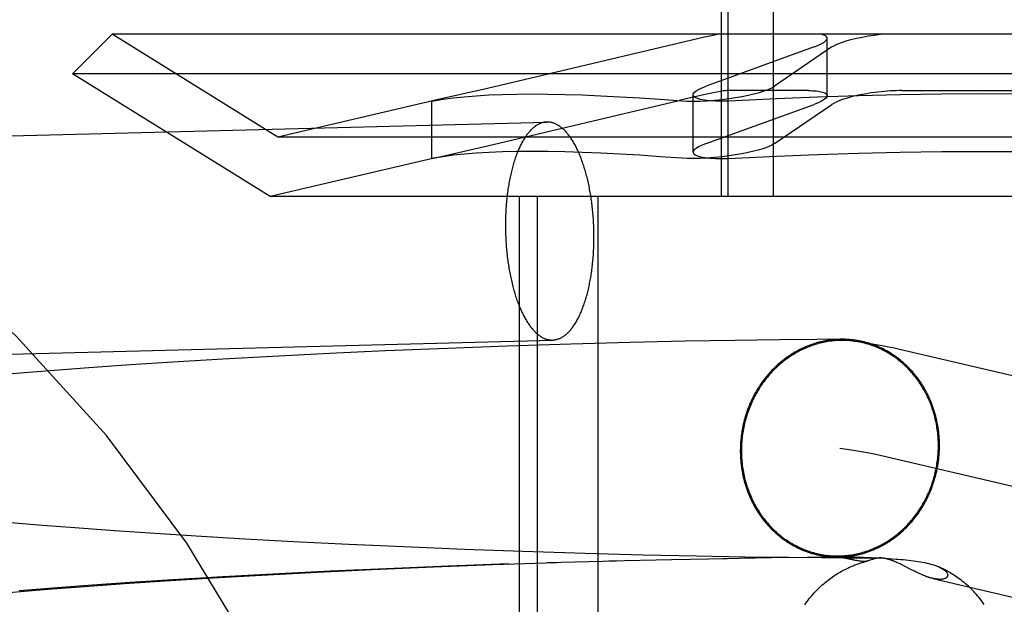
# Model space of a CAD drawing. Header units: inches. Extents: x 0 to 293, y 0 to 190.
# Tile 38 of 75: x 96.88 to 97.056, y 96.76 to 96.865. Entities that reach past the tile are written whole.
import ezdxf

# ---------------------------------------------------------------- set-up
doc = ezdxf.new("R2010")
doc.units = ezdxf.units.IN
doc.header["$LTSCALE"] = 16.12069
doc.header["$MEASUREMENT"] = 0
doc.linetypes.add('HIDDEN', pattern=[0.2, 0.1, -0.1])
doc.layers.add('DEFAULT_2', color=8, linetype='HIDDEN')

msp = doc.modelspace()

# ---------------------------------------------------------------- linework, layer by layer
at = {"layer": 'DEFAULT_2', "color": 8, "linetype": 'HIDDEN'}
for p, q in [((97.00512, 96.83289), (97.00512, 96.93789)), ((97.00634, 96.83289), (97.00634, 96.93789)), ((97.01447, 96.83289), (97.01447, 96.93789)), ((96.89607, 96.86189), (96.889, 96.85482)), ((97.20793, 96.86189), (96.89607, 96.86189)), ((96.92575, 96.84349), (96.89607, 96.86189)), ((96.99757, 96.86033), (96.96328, 96.85222)), ((97.02403, 96.85092), (97.02403, 96.86119)), ((97.02169, 96.85963), (97.00238, 96.85263)), ((97.02491, 96.85963), (97.01463, 96.85263)), ((97.215, 96.85482), (96.889, 96.85482)), ((96.92436, 96.83289), (96.889, 96.85482)), ((96.96328, 96.85222), (96.95368, 96.85004)), ((97.02071, 96.85183), (97.00613, 96.85183)), ((97.03742, 96.85183), (97.06658, 96.85183)), ((96.95372, 96.85005), (96.92575, 96.84349)), ((96.95368, 96.85004), (96.95328, 96.84994)), ((96.95328, 96.84994), (96.95368, 96.85)), ((96.95328, 96.83967), (96.95328, 96.84994)), ((96.96328, 96.84195), (96.99756, 96.85005)), ((97.00004, 96.84081), (97.00004, 96.85108)), ((97.00238, 96.84236), (97.02169, 96.84936)), ((97.01463, 96.84236), (97.02491, 96.84936)), ((96.76647, 96.84083), (96.97389, 96.8462)), ((97.17825, 96.84349), (96.92575, 96.84349)), ((96.95368, 96.83977), (96.96328, 96.84195)), ((96.95372, 96.83977), (96.92436, 96.83289)), ((96.95328, 96.83966), (96.95368, 96.83977)), ((96.95368, 96.83973), (96.95328, 96.83966)), ((97.17963, 96.83289), (96.92436, 96.83289)), ((96.969, 96.67664), (96.969, 96.83289)), ((96.97223, 96.67664), (96.97223, 96.83289)), ((96.98307, 96.67664), (96.98307, 96.83289)), ((96.76748, 96.80184), (96.9749, 96.80722)), ((97.00757, 96.80715), (96.99866, 96.80699)), ((97.01544, 96.80726), (97.00757, 96.80715)), ((97.02218, 96.80733), (97.01544, 96.80726)), ((97.0267, 96.80735), (97.02218, 96.80733)), ((96.95608, 96.80571), (96.94502, 96.80526)), ((96.96679, 96.8061), (96.95608, 96.80571)), ((96.97815, 96.80647), (96.96679, 96.8061)), ((96.98881, 96.80676), (96.97815, 96.80647)), ((96.99866, 96.80699), (96.98881, 96.80676)), ((97.03674, 96.80567), (97.16654, 96.77527)), ((96.91589, 96.80379), (96.90698, 96.80326)), ((96.92481, 96.80428), (96.91589, 96.80379)), ((96.93497, 96.8048), (96.92481, 96.80428)), ((96.94502, 96.80526), (96.93497, 96.8048)), ((96.88572, 96.80178), (96.87964, 96.8013)), ((96.89189, 96.80224), (96.88572, 96.80178)), ((96.89939, 96.80276), (96.89189, 96.80224)), ((96.90698, 96.80326), (96.89939, 96.80276)), ((96.87964, 96.8013), (96.87367, 96.8008)), ((97.03275, 96.78679), (97.16214, 96.75649)), ((96.88361, 96.77408), (96.87795, 96.77455)), ((96.88941, 96.77363), (96.88361, 96.77408)), ((96.89652, 96.77311), (96.88941, 96.77363)), ((96.90378, 96.77261), (96.89652, 96.77311)), ((96.91114, 96.77214), (96.90378, 96.77261)), ((96.91981, 96.77163), (96.91114, 96.77214)), ((96.92852, 96.77116), (96.91981, 96.77163)), ((96.93846, 96.77066), (96.92852, 96.77116)), ((96.94828, 96.77022), (96.93846, 96.77066)), ((96.95912, 96.76978), (96.94828, 96.77022)), ((96.9696, 96.7694), (96.95912, 96.76978)), ((96.98071, 96.76905), (96.9696, 96.7694)), ((96.99112, 96.76877), (96.98071, 96.76905)), ((97.00068, 96.76856), (96.99112, 96.76877)), ((97.0093, 96.7684), (97.00068, 96.76856)), ((97.00537, 96.76818), (97.01411, 96.7683)), ((97.01714, 96.7683), (97.0093, 96.7684)), ((97.01356, 96.76831), (97.0209, 96.76838)), ((97.02309, 96.76825), (97.01714, 96.7683)), ((97.02051, 96.76838), (97.02596, 96.76841)), ((97.02447, 96.76866), (97.02507, 96.76858)), ((97.02507, 96.76858), (97.02562, 96.7685)), ((97.02559, 96.76841), (97.02826, 96.76842)), ((97.02562, 96.7685), (97.02612, 96.76842)), ((97.02612, 96.76842), (97.02656, 96.76835)), ((97.02656, 96.76835), (97.02696, 96.76828)), ((97.0275, 96.76841), (97.02752, 96.76841)), ((97.02754, 96.76841), (97.02755, 96.76841)), ((97.02757, 96.76841), (97.02759, 96.76841)), ((97.02761, 96.76841), (97.02763, 96.76841)), ((97.02765, 96.76841), (97.02771, 96.76841)), ((97.02771, 96.76841), (97.02776, 96.76842)), ((97.02776, 96.76842), (97.02783, 96.76842)), ((97.02783, 96.76842), (97.02789, 96.76842)), ((97.02791, 96.76842), (97.02799, 96.76842)), ((97.02801, 96.76842), (97.02813, 96.76842)), ((97.02826, 96.76842), (97.02842, 96.76842)), ((97.02842, 96.76842), (97.02862, 96.76842)), ((97.02862, 96.76842), (97.02886, 96.76842)), ((97.02886, 96.76842), (97.02914, 96.76841)), ((97.02914, 96.76841), (97.02947, 96.7684)), ((97.02947, 96.7684), (97.02997, 96.76839)), ((97.02997, 96.76839), (97.03057, 96.76837)), ((97.03057, 96.76837), (97.03128, 96.76835)), ((97.03128, 96.76835), (97.03196, 96.76832)), ((97.03196, 96.76832), (97.03275, 96.76828)), ((96.94265, 96.76617), (96.95358, 96.76664)), ((96.95629, 96.76679), (96.94518, 96.76633)), ((96.95358, 96.76664), (96.96423, 96.76705)), ((96.96705, 96.76718), (96.95629, 96.76679)), ((96.96423, 96.76705), (96.97559, 96.76743)), ((96.97397, 96.76741), (96.98632, 96.76774)), ((96.98497, 96.76773), (96.99627, 96.76798)), ((96.99616, 96.768), (97.00618, 96.76818)), ((97.02749, 96.76823), (97.02309, 96.76825)), ((97.03048, 96.76823), (97.02749, 96.76823)), ((97.0283, 96.76802), (97.02776, 96.76815)), ((97.02827, 96.76803), (97.02922, 96.7678)), ((97.02914, 96.76782), (97.02877, 96.76791)), ((97.0323, 96.76823), (97.03048, 96.76823)), ((97.03344, 96.76824), (97.0323, 96.76823)), ((97.03275, 96.76828), (97.03344, 96.76824)), ((97.03344, 96.76824), (97.03423, 96.7682)), ((97.03423, 96.7682), (97.0351, 96.76814)), ((97.0351, 96.76814), (97.03573, 96.7681)), ((97.03692, 96.76725), (97.03674, 96.76733)), ((97.03709, 96.76717), (97.03692, 96.76725)), ((97.03726, 96.76708), (97.03709, 96.76717)), ((97.03742, 96.76701), (97.03726, 96.76708)), ((97.03765, 96.76689), (97.03742, 96.76701)), ((97.038, 96.76671), (97.03765, 96.76689)), ((97.03875, 96.76633), (97.038, 96.76671)), ((96.91589, 96.76486), (96.90693, 96.76432)), ((96.91417, 96.76468), (96.92284, 96.76518)), ((96.92487, 96.76535), (96.91589, 96.76486)), ((96.92284, 96.76518), (96.93277, 96.7657)), ((96.93508, 96.76587), (96.92487, 96.76535)), ((96.93277, 96.7657), (96.94265, 96.76617)), ((96.94518, 96.76633), (96.93508, 96.76587)), ((97.03914, 96.76613), (97.03875, 96.76633)), ((97.03942, 96.76599), (97.03914, 96.76613)), ((97.03964, 96.76588), (97.03942, 96.76599)), ((97.0398, 96.7658), (97.03964, 96.76588)), ((97.03997, 96.76571), (97.0398, 96.7658)), ((97.04015, 96.76563), (97.03997, 96.76571)), ((97.04027, 96.76557), (97.04015, 96.76563)), ((97.04039, 96.76552), (97.04027, 96.76557)), ((97.04052, 96.76546), (97.04039, 96.76552)), ((97.04065, 96.7654), (97.04052, 96.76546)), ((97.04079, 96.76534), (97.04065, 96.7654)), ((97.04092, 96.76528), (97.04079, 96.76534)), ((97.04107, 96.76522), (97.04092, 96.76528)), ((96.88535, 96.7627), (96.89118, 96.76314)), ((96.89176, 96.7633), (96.88556, 96.76284)), ((96.89118, 96.76314), (96.89831, 96.76366)), ((96.89931, 96.76383), (96.89176, 96.7633)), ((96.89831, 96.76366), (96.90558, 96.76415)), ((96.90693, 96.76432), (96.89931, 96.76383)), ((96.90558, 96.76415), (96.91417, 96.76468)), ((97.04295, 96.76458), (97.14458, 96.74078)), ((96.87413, 96.76175), (96.87967, 96.76223)), ((96.88556, 96.76284), (96.87946, 96.76236)), ((96.87967, 96.76223), (96.88535, 96.7627))]:
    msp.add_line(p, q, dxfattribs=at)
for points in [[(97.00462, 96.86189), (97.00389, 96.86174), (97.00304, 96.86157), (97.0021, 96.86136), (97.00106, 96.86113), (96.99757, 96.86033)], [(97.02403, 96.86119), (97.02397, 96.8614), (97.02378, 96.86159), (97.02346, 96.86175), (97.02303, 96.86189)], [(97.02491, 96.85963), (97.02537, 96.8599), (97.02595, 96.86017), (97.02664, 96.86044), (97.02743, 96.8607), (97.02831, 96.86095), (97.02928, 96.86119), (97.0303, 96.8614), (97.03137, 96.86159), (97.03247, 96.86175), (97.03359, 96.86189)], [(97.02169, 96.85963), (97.02239, 96.8599), (97.02297, 96.86017), (97.02343, 96.86044), (97.02376, 96.8607), (97.02396, 96.86095), (97.02403, 96.86119)], [(96.95368, 96.85), (96.95533, 96.85028), (96.95714, 96.85053), (96.95911, 96.85073), (96.96123, 96.85091), (96.9635, 96.85104), (96.96593, 96.85114), (96.9685, 96.8512), (96.97122, 96.85122), (96.97408, 96.8512), (96.97709, 96.85114), (96.98023, 96.85104), (96.98352, 96.85091), (96.98694, 96.85073), (96.9905, 96.85053), (96.99419, 96.85028), (96.99801, 96.85)], [(97.00613, 96.85183), (97.00584, 96.85181), (97.00545, 96.85176), (97.00494, 96.85168), (97.00433, 96.85156), (97.00362, 96.85142), (97.00281, 96.85125), (97.00191, 96.85105), (97.00093, 96.85083), (96.99756, 96.85005)], [(97.00004, 96.85107), (97.00008, 96.85124), (97.00026, 96.8515), (97.00058, 96.85177), (97.00105, 96.85205), (97.00165, 96.85234), (97.00238, 96.85263)], [(97.00523, 96.85025), (97.00644, 96.8504), (97.00763, 96.85058), (97.00879, 96.85078), (97.00991, 96.851), (97.01095, 96.85124), (97.01191, 96.8515), (97.01277, 96.85177), (97.01351, 96.85205), (97.01414, 96.85234), (97.01463, 96.85263)], [(97.052, 96.85122), (97.04455, 96.85118), (97.0371, 96.85108), (97.02968, 96.85091), (97.02229, 96.85067), (97.01495, 96.85037), (97.00767, 96.85)], [(97.02071, 96.85183), (97.02109, 96.85182), (97.02145, 96.85181), (97.0218, 96.85179), (97.02212, 96.85176), (97.02242, 96.85173), (97.02269, 96.85169)], [(97.02269, 96.85169), (97.02323, 96.85156), (97.02364, 96.8514), (97.02391, 96.85121), (97.02403, 96.851), (97.02403, 96.85092)], [(97.0343, 96.85169), (97.0331, 96.85156), (97.03192, 96.8514), (97.03076, 96.85121), (97.02964, 96.851), (97.0286, 96.85075), (97.02764, 96.85049), (97.02678, 96.85022), (97.02603, 96.84993), (97.0254, 96.84965), (97.02491, 96.84936)], [(97.03742, 96.85183), (97.03691, 96.85182), (97.0364, 96.85181), (97.03588, 96.85179), (97.03536, 96.85176), (97.03483, 96.85173), (97.0343, 96.85169)], [(97.09633, 96.85), (97.08905, 96.85037), (97.0817, 96.85067), (97.07432, 96.85091), (97.06689, 96.85108), (97.05945, 96.85118), (97.052, 96.85122)], [(96.99801, 96.85), (96.999, 96.84995), (97.0001, 96.84993), (97.0013, 96.84996), (97.00257, 96.85002), (97.00389, 96.85012), (97.00523, 96.85025)], [(97.00138, 96.85025), (97.00084, 96.8504), (97.00044, 96.85058), (97.00017, 96.85078), (97.00005, 96.851), (97.00004, 96.85107)], [(97.00767, 96.85), (97.00639, 96.84995), (97.00518, 96.84993), (97.00405, 96.84996), (97.00303, 96.85002), (97.00213, 96.85012), (97.00138, 96.85025)], [(97.02403, 96.85092), (97.024, 96.85075), (97.02382, 96.85049), (97.0235, 96.85022), (97.02303, 96.84993), (97.02243, 96.84965), (97.02169, 96.84936)], [(96.97389, 96.8462), (96.97379, 96.8462), (96.97367, 96.84619), (96.97355, 96.84618), (96.97343, 96.84616), (96.9733, 96.84613), (96.97318, 96.84611), (96.97306, 96.84607), (96.97294, 96.84604), (96.97282, 96.846), (96.9727, 96.84595), (96.97258, 96.8459), (96.97247, 96.84584), (96.97235, 96.84578), (96.97223, 96.84572), (96.97211, 96.84565), (96.972, 96.84558), (96.97188, 96.8455), (96.97177, 96.84542), (96.97165, 96.84533), (96.97154, 96.84524), (96.97142, 96.84514), (96.97131, 96.84504), (96.9712, 96.84494), (96.97109, 96.84483), (96.97098, 96.84472), (96.97087, 96.8446), (96.97076, 96.84448), (96.97065, 96.84435), (96.97054, 96.84422), (96.97044, 96.84409), (96.97033, 96.84395), (96.97023, 96.84381), (96.97012, 96.84366), (96.97002, 96.84351), (96.96992, 96.84336), (96.96982, 96.8432), (96.96972, 96.84304), (96.96962, 96.84287), (96.96953, 96.8427), (96.96943, 96.84253), (96.96934, 96.84235), (96.96924, 96.84217), (96.96915, 96.84198), (96.96906, 96.8418), (96.96897, 96.8416), (96.96888, 96.84141), (96.9688, 96.84121), (96.96871, 96.84101), (96.96863, 96.8408), (96.96854, 96.84059), (96.96846, 96.84038), (96.96838, 96.84016), (96.9683, 96.83995), (96.96823, 96.83972), (96.96815, 96.8395), (96.96808, 96.83927), (96.968, 96.83904), (96.96793, 96.83881), (96.96786, 96.83857), (96.96779, 96.83833), (96.96773, 96.83809), (96.96766, 96.83784), (96.9676, 96.83759), (96.96754, 96.83734), (96.96748, 96.83709), (96.96742, 96.83683), (96.96736, 96.83658), (96.96731, 96.83632), (96.96725, 96.83605), (96.9672, 96.83579), (96.96715, 96.83552), (96.9671, 96.83525), (96.96706, 96.83498), (96.96701, 96.83471), (96.96697, 96.83444), (96.96693, 96.83416), (96.96689, 96.83388), (96.96685, 96.8336), (96.96681, 96.83332), (96.96678, 96.83304), (96.96675, 96.83275), (96.96672, 96.83247), (96.96669, 96.83218), (96.96666, 96.83189), (96.96663, 96.8316), (96.96661, 96.83131), (96.96659, 96.83102), (96.96657, 96.83072), (96.96655, 96.83043), (96.96654, 96.83013), (96.96652, 96.82984), (96.96651, 96.82954), (96.9665, 96.82924), (96.96649, 96.82895), (96.96648, 96.82865), (96.96648, 96.82835), (96.96648, 96.82805), (96.96648, 96.82775)], [(96.98232, 96.82567), (96.98232, 96.82597), (96.98232, 96.82627), (96.98231, 96.82657), (96.98231, 96.82687), (96.9823, 96.82717), (96.98229, 96.82747), (96.98227, 96.82777), (96.98226, 96.82807), (96.98224, 96.82837), (96.98223, 96.82867), (96.98221, 96.82897), (96.98219, 96.82927), (96.98216, 96.82956), (96.98214, 96.82986), (96.98211, 96.83016), (96.98208, 96.83045), (96.98205, 96.83075), (96.98202, 96.83104), (96.98198, 96.83133), (96.98195, 96.83162), (96.98191, 96.83191), (96.98187, 96.8322), (96.98183, 96.83249), (96.98179, 96.83277), (96.98174, 96.83306), (96.98169, 96.83334), (96.98165, 96.83362), (96.9816, 96.8339), (96.98154, 96.83418), (96.98149, 96.83446), (96.98144, 96.83473), (96.98138, 96.83501), (96.98132, 96.83528), (96.98126, 96.83554), (96.9812, 96.83581), (96.98113, 96.83608), (96.98107, 96.83634), (96.981, 96.8366), (96.98093, 96.83686), (96.98086, 96.83711), (96.98079, 96.83736), (96.98072, 96.83761), (96.98065, 96.83786), (96.98057, 96.83811), (96.98049, 96.83835), (96.98041, 96.83859), (96.98033, 96.83882), (96.98025, 96.83906), (96.98017, 96.83929), (96.98009, 96.83952), (96.98, 96.83974), (96.97991, 96.83996), (96.97983, 96.84018), (96.97974, 96.8404), (96.97965, 96.84061), (96.97955, 96.84082), (96.97946, 96.84102), (96.97937, 96.84123), (96.97927, 96.84142), (96.97917, 96.84162), (96.97907, 96.84181), (96.97898, 96.842), (96.97888, 96.84218), (96.97877, 96.84236), (96.97867, 96.84254), (96.97857, 96.84272), (96.97846, 96.84288), (96.97836, 96.84305), (96.97825, 96.84321), (96.97815, 96.84337), (96.97804, 96.84352), (96.97793, 96.84367), (96.97782, 96.84382), (96.97771, 96.84396), (96.9776, 96.8441), (96.97749, 96.84423), (96.97737, 96.84436), (96.97726, 96.84449), (96.97715, 96.84461), (96.97703, 96.84473), (96.97692, 96.84484), (96.9768, 96.84495), (96.97668, 96.84505), (96.97657, 96.84515), (96.97645, 96.84525), (96.97633, 96.84534), (96.97621, 96.84542), (96.97609, 96.8455), (96.97597, 96.84558), (96.97585, 96.84566), (96.97573, 96.84572), (96.97561, 96.84579), (96.97549, 96.84585), (96.97537, 96.8459), (96.97525, 96.84595), (96.97513, 96.846), (96.97501, 96.84604), (96.97489, 96.84608), (96.97476, 96.84611), (96.97464, 96.84614), (96.97452, 96.84616), (96.9744, 96.84618), (96.97428, 96.84619), (96.97415, 96.8462), (96.97403, 96.8462), (96.97391, 96.8462)], [(97.00238, 96.84236), (97.00165, 96.84207), (97.00105, 96.84178), (97.00058, 96.8415), (97.00026, 96.84123), (97.00008, 96.84097), (97.00004, 96.8408)], [(97.01463, 96.84236), (97.01414, 96.84207), (97.01351, 96.84178), (97.01277, 96.8415), (97.01191, 96.84123), (97.01095, 96.84097), (97.00991, 96.84073), (97.00879, 96.84051), (97.00763, 96.84031), (97.00644, 96.84013), (97.00523, 96.83998)], [(96.99801, 96.83973), (96.99419, 96.84001), (96.9905, 96.84025), (96.98694, 96.84046), (96.98352, 96.84064), (96.98023, 96.84077), (96.97709, 96.84087), (96.97408, 96.84093), (96.97122, 96.84095), (96.9685, 96.84093), (96.96593, 96.84087), (96.9635, 96.84077), (96.96123, 96.84064), (96.95911, 96.84046), (96.95714, 96.84025), (96.95533, 96.84001), (96.95368, 96.83973)], [(97.00004, 96.8408), (97.00005, 96.84073), (97.00017, 96.84051), (97.00044, 96.84031), (97.00085, 96.84013), (97.00138, 96.83998)], [(97.00767, 96.83973), (97.01495, 96.8401), (97.02229, 96.8404), (97.02968, 96.84064), (97.0371, 96.84081), (97.04455, 96.84091), (97.052, 96.84095)], [(97.052, 96.84095), (97.05945, 96.84091), (97.06689, 96.84081), (97.07432, 96.84064), (97.0817, 96.8404), (97.08905, 96.8401), (97.09633, 96.83973)], [(97.00523, 96.83998), (97.00389, 96.83985), (97.00257, 96.83975), (97.0013, 96.83969), (97.0001, 96.83966), (96.999, 96.83968), (96.99801, 96.83973)], [(97.00138, 96.83998), (97.00213, 96.83985), (97.00303, 96.83975), (97.00405, 96.83969), (97.00518, 96.83966), (97.00639, 96.83968), (97.00767, 96.83973)], [(96.96648, 96.82775), (96.96648, 96.82745), (96.96648, 96.82715), (96.96648, 96.82685), (96.96649, 96.82655), (96.9665, 96.82625), (96.96651, 96.82595), (96.96652, 96.82565), (96.96654, 96.82535), (96.96655, 96.82505), (96.96657, 96.82475), (96.96659, 96.82445), (96.96661, 96.82415), (96.96663, 96.82386), (96.96666, 96.82356), (96.96669, 96.82326), (96.96672, 96.82297), (96.96675, 96.82267), (96.96678, 96.82238), (96.96681, 96.82209), (96.96685, 96.8218), (96.96689, 96.82151), (96.96693, 96.82122), (96.96697, 96.82093), (96.96701, 96.82065), (96.96706, 96.82036), (96.9671, 96.82008), (96.96715, 96.8198), (96.9672, 96.81952), (96.96725, 96.81924), (96.96731, 96.81896), (96.96736, 96.81869), (96.96742, 96.81842), (96.96748, 96.81814), (96.96754, 96.81788), (96.9676, 96.81761), (96.96766, 96.81735), (96.96773, 96.81708), (96.96779, 96.81682), (96.96786, 96.81657), (96.96793, 96.81631), (96.968, 96.81606), (96.96808, 96.81581), (96.96815, 96.81556), (96.96823, 96.81532), (96.9683, 96.81507), (96.96838, 96.81483), (96.96846, 96.8146), (96.96854, 96.81436), (96.96863, 96.81413), (96.96871, 96.8139), (96.9688, 96.81368), (96.96888, 96.81346), (96.96897, 96.81324), (96.96906, 96.81302), (96.96915, 96.81281), (96.96924, 96.8126), (96.96934, 96.8124), (96.96943, 96.8122), (96.96953, 96.812), (96.96962, 96.8118), (96.96972, 96.81161), (96.96982, 96.81142), (96.96992, 96.81124), (96.97002, 96.81106), (96.97012, 96.81088), (96.97023, 96.81071), (96.97033, 96.81054), (96.97044, 96.81037), (96.97054, 96.81021), (96.97065, 96.81005), (96.97076, 96.8099), (96.97087, 96.80975), (96.97098, 96.8096), (96.97109, 96.80946), (96.9712, 96.80932), (96.97131, 96.80919), (96.97142, 96.80906), (96.97154, 96.80893), (96.97165, 96.80881), (96.97177, 96.8087), (96.97188, 96.80858), (96.972, 96.80847), (96.97211, 96.80837), (96.97223, 96.80827), (96.97235, 96.80818), (96.97247, 96.80808), (96.97258, 96.808), (96.9727, 96.80792), (96.97282, 96.80784), (96.97294, 96.80777), (96.97306, 96.8077), (96.97318, 96.80763), (96.9733, 96.80757), (96.97343, 96.80752), (96.97355, 96.80747), (96.97367, 96.80742), (96.97379, 96.80738), (96.97391, 96.80734), (96.97403, 96.80731), (96.97415, 96.80728), (96.97428, 96.80726), (96.9744, 96.80724), (96.97452, 96.80723), (96.97464, 96.80722), (96.97476, 96.80722), (96.97489, 96.80722)], [(96.9749, 96.80722), (96.97501, 96.80722), (96.97513, 96.80723), (96.97525, 96.80724), (96.97537, 96.80726), (96.97549, 96.80729), (96.97561, 96.80731), (96.97573, 96.80735), (96.97585, 96.80738), (96.97597, 96.80743), (96.97609, 96.80747), (96.97621, 96.80752), (96.97633, 96.80758), (96.97645, 96.80764), (96.97657, 96.8077), (96.97668, 96.80777), (96.9768, 96.80784), (96.97692, 96.80792), (96.97703, 96.80801), (96.97715, 96.80809), (96.97726, 96.80818), (96.97737, 96.80828), (96.97749, 96.80838), (96.9776, 96.80848), (96.97771, 96.80859), (96.97782, 96.8087), (96.97793, 96.80882), (96.97804, 96.80894), (96.97815, 96.80907), (96.97825, 96.8092), (96.97836, 96.80933), (96.97846, 96.80947), (96.97857, 96.80961), (96.97867, 96.80976), (96.97877, 96.80991), (96.97888, 96.81006), (96.97898, 96.81022), (96.97907, 96.81038), (96.97917, 96.81055), (96.97927, 96.81072), (96.97937, 96.81089), (96.97946, 96.81107), (96.97955, 96.81125), (96.97965, 96.81144), (96.97974, 96.81162), (96.97983, 96.81182), (96.97991, 96.81201), (96.98, 96.81221), (96.98009, 96.81241), (96.98017, 96.81262), (96.98025, 96.81283), (96.98033, 96.81304), (96.98041, 96.81326), (96.98049, 96.81348), (96.98057, 96.8137), (96.98065, 96.81392), (96.98072, 96.81415), (96.98079, 96.81438), (96.98086, 96.81462), (96.98093, 96.81485), (96.981, 96.81509), (96.98107, 96.81533), (96.98113, 96.81558), (96.9812, 96.81583), (96.98126, 96.81608), (96.98132, 96.81633), (96.98138, 96.81659), (96.98144, 96.81684), (96.98149, 96.8171), (96.98154, 96.81737), (96.9816, 96.81763), (96.98165, 96.8179), (96.98169, 96.81817), (96.98174, 96.81844), (96.98179, 96.81871), (96.98183, 96.81898), (96.98187, 96.81926), (96.98191, 96.81954), (96.98195, 96.81982), (96.98198, 96.8201), (96.98202, 96.82038), (96.98205, 96.82067), (96.98208, 96.82096), (96.98211, 96.82124), (96.98214, 96.82153), (96.98216, 96.82182), (96.98219, 96.82211), (96.98221, 96.82241), (96.98223, 96.8227), (96.98224, 96.82299), (96.98226, 96.82329), (96.98227, 96.82358), (96.98229, 96.82388), (96.9823, 96.82418), (96.98231, 96.82448), (96.98231, 96.82477), (96.98232, 96.82507), (96.98232, 96.82537), (96.98232, 96.82567)], [(97.02667, 96.80735), (97.0265, 96.80735), (97.02632, 96.80735), (97.02615, 96.80734), (97.02597, 96.80733), (97.0258, 96.80732), (97.02562, 96.80731), (97.02545, 96.8073), (97.02527, 96.80729), (97.0251, 96.80727), (97.02492, 96.80725), (97.02475, 96.80723), (97.02458, 96.80721), (97.0244, 96.80718), (97.02423, 96.80716), (97.02405, 96.80713), (97.02388, 96.8071), (97.02371, 96.80707), (97.02353, 96.80704), (97.02336, 96.807), (97.02319, 96.80696), (97.02302, 96.80692), (97.02285, 96.80688), (97.02267, 96.80684), (97.0225, 96.8068), (97.02233, 96.80675), (97.02216, 96.8067), (97.02199, 96.80665), (97.02182, 96.8066), (97.02165, 96.80655), (97.02149, 96.80649), (97.02132, 96.80643), (97.02115, 96.80637), (97.02098, 96.80631), (97.02082, 96.80625), (97.02065, 96.80619), (97.02048, 96.80612), (97.02032, 96.80605), (97.02015, 96.80598), (97.01999, 96.80591), (97.01983, 96.80584), (97.01967, 96.80576), (97.0195, 96.80569), (97.01934, 96.80561), (97.01918, 96.80553), (97.01902, 96.80545), (97.01886, 96.80537), (97.0187, 96.80528), (97.01855, 96.80519), (97.01839, 96.80511), (97.01823, 96.80502), (97.01808, 96.80492), (97.01792, 96.80483), (97.01777, 96.80474), (97.01762, 96.80464), (97.01746, 96.80454), (97.01731, 96.80444), (97.01716, 96.80434), (97.01701, 96.80424), (97.01686, 96.80413), (97.01672, 96.80403), (97.01657, 96.80392), (97.01642, 96.80381), (97.01628, 96.8037), (97.01613, 96.80359), (97.01599, 96.80347), (97.01585, 96.80336), (97.01571, 96.80324), (97.01557, 96.80312), (97.01543, 96.803), (97.01529, 96.80288), (97.01515, 96.80276), (97.01502, 96.80264), (97.01488, 96.80251), (97.01475, 96.80238), (97.01462, 96.80225), (97.01449, 96.80213), (97.01436, 96.80199), (97.01423, 96.80186), (97.0141, 96.80173), (97.01397, 96.80159), (97.01385, 96.80146), (97.01372, 96.80132), (97.0136, 96.80118), (97.01348, 96.80104), (97.01336, 96.8009), (97.01324, 96.80076), (97.01312, 96.80061), (97.013, 96.80047), (97.01289, 96.80032), (97.01277, 96.80017), (97.01266, 96.80002), (97.01255, 96.79987), (97.01244, 96.79972), (97.01233, 96.79957), (97.01222, 96.79942), (97.01212, 96.79926), (97.01201, 96.79911), (97.01191, 96.79895), (97.0118, 96.79879), (97.0117, 96.79863), (97.0116, 96.79847), (97.01151, 96.79831), (97.01141, 96.79815), (97.01132, 96.79799), (97.01122, 96.79782), (97.01113, 96.79766), (97.01104, 96.79749), (97.01095, 96.79733), (97.01086, 96.79716), (97.01078, 96.79699), (97.01069, 96.79682), (97.01061, 96.79665), (97.01053, 96.79648), (97.01045, 96.79631), (97.01037, 96.79613), (97.01029, 96.79596), (97.01021, 96.79579), (97.01014, 96.79561), (97.01007, 96.79544), (97.01, 96.79526), (97.00993, 96.79508), (97.00986, 96.7949), (97.00979, 96.79472), (97.00973, 96.79455), (97.00967, 96.79437), (97.00961, 96.79418), (97.00955, 96.794), (97.00949, 96.79382), (97.00943, 96.79364), (97.00938, 96.79346), (97.00932, 96.79327), (97.00927, 96.79309), (97.00922, 96.7929), (97.00917, 96.79272), (97.00913, 96.79253), (97.00908, 96.79235), (97.00904, 96.79216), (97.009, 96.79198), (97.00896, 96.79179), (97.00892, 96.7916), (97.00888, 96.79141), (97.00885, 96.79123), (97.00881, 96.79104), (97.00878, 96.79085), (97.00875, 96.79066), (97.00872, 96.79047), (97.0087, 96.79028), (97.00867, 96.79009), (97.00865, 96.7899), (97.00863, 96.78971), (97.00861, 96.78952), (97.00859, 96.78933), (97.00857, 96.78914), (97.00856, 96.78895), (97.00855, 96.78876), (97.00853, 96.78857), (97.00853, 96.78837), (97.00852, 96.78818), (97.00851, 96.78799), (97.00851, 96.7878), (97.0085, 96.78761), (97.0085, 96.78742)], [(97.02883, 96.80701), (97.0287, 96.80703), (97.0284, 96.80706), (97.02811, 96.80709), (97.02781, 96.80711), (97.02751, 96.80713), (97.02721, 96.80714), (97.02692, 96.80715), (97.02662, 96.80715), (97.02632, 96.80714), (97.02602, 96.80713), (97.02573, 96.80712), (97.02543, 96.80709), (97.02513, 96.80707), (97.02483, 96.80704), (97.02454, 96.807), (97.02424, 96.80695), (97.02395, 96.80691), (97.02365, 96.80685), (97.02336, 96.80679), (97.02307, 96.80673), (97.02277, 96.80666), (97.02248, 96.80658), (97.02219, 96.8065), (97.0219, 96.80641), (97.02162, 96.80632), (97.02133, 96.80622), (97.02104, 96.80612), (97.02076, 96.80601), (97.02048, 96.8059), (97.0202, 96.80578), (97.01992, 96.80566), (97.01964, 96.80553), (97.01937, 96.8054), (97.0191, 96.80526), (97.01883, 96.80512), (97.01856, 96.80497), (97.01829, 96.80482), (97.01803, 96.80466), (97.01777, 96.8045), (97.01751, 96.80433), (97.01725, 96.80416), (97.017, 96.80399), (97.01674, 96.8038), (97.0165, 96.80362), (97.01625, 96.80343), (97.01601, 96.80323), (97.01577, 96.80304), (97.01553, 96.80283), (97.0153, 96.80263), (97.01507, 96.80241), (97.01484, 96.8022), (97.01461, 96.80198), (97.01439, 96.80175), (97.01417, 96.80153), (97.01396, 96.80129), (97.01375, 96.80106), (97.01354, 96.80082), (97.01334, 96.80058), (97.01314, 96.80033), (97.01294, 96.80008), (97.01275, 96.79983), (97.01256, 96.79957), (97.01238, 96.79931), (97.0122, 96.79905), (97.01202, 96.79878), (97.01185, 96.79851), (97.01168, 96.79824), (97.01152, 96.79796), (97.01136, 96.79768), (97.0112, 96.7974), (97.01105, 96.79712), (97.01091, 96.79683), (97.01076, 96.79654), (97.01063, 96.79625), (97.01049, 96.79595), (97.01036, 96.79566), (97.01024, 96.79536), (97.01012, 96.79506), (97.01, 96.79475), (97.00989, 96.79445), (97.00979, 96.79414), (97.00969, 96.79383), (97.00959, 96.79352), (97.0095, 96.79321), (97.00941, 96.7929), (97.00933, 96.79258), (97.00925, 96.79227), (97.00918, 96.79195), (97.00911, 96.79163), (97.00905, 96.79131), (97.00899, 96.79099), (97.00894, 96.79067), (97.00889, 96.79035), (97.00885, 96.79002), (97.00881, 96.7897), (97.00878, 96.78937), (97.00875, 96.78905), (97.00873, 96.78872), (97.00871, 96.7884), (97.0087, 96.78807), (97.00869, 96.78775), (97.00869, 96.78742)], [(97.04414, 96.78834), (97.04414, 96.78853), (97.04414, 96.78872), (97.04413, 96.78891), (97.04413, 96.78911), (97.04412, 96.7893), (97.04411, 96.78949), (97.0441, 96.78968), (97.04409, 96.78987), (97.04407, 96.79006), (97.04405, 96.79025), (97.04404, 96.79044), (97.04402, 96.79063), (97.044, 96.79082), (97.04397, 96.791), (97.04395, 96.79119), (97.04392, 96.79138), (97.04389, 96.79157), (97.04386, 96.79176), (97.04383, 96.79194), (97.0438, 96.79213), (97.04376, 96.79232), (97.04373, 96.7925), (97.04369, 96.79269), (97.04365, 96.79287), (97.04361, 96.79306), (97.04356, 96.79324), (97.04352, 96.79343), (97.04347, 96.79361), (97.04342, 96.79379), (97.04337, 96.79397), (97.04332, 96.79415), (97.04327, 96.79433), (97.04321, 96.79451), (97.04316, 96.79469), (97.0431, 96.79487), (97.04304, 96.79505), (97.04298, 96.79523), (97.04291, 96.7954), (97.04285, 96.79558), (97.04278, 96.79576), (97.04272, 96.79593), (97.04265, 96.7961), (97.04258, 96.79628), (97.0425, 96.79645), (97.04243, 96.79662), (97.04235, 96.79679), (97.04228, 96.79696), (97.0422, 96.79713), (97.04212, 96.7973), (97.04204, 96.79746), (97.04195, 96.79763), (97.04187, 96.79779), (97.04178, 96.79796), (97.04169, 96.79812), (97.04161, 96.79828), (97.04151, 96.79845), (97.04142, 96.79861), (97.04133, 96.79876), (97.04123, 96.79892), (97.04114, 96.79908), (97.04104, 96.79923), (97.04094, 96.79939), (97.04084, 96.79954), (97.04074, 96.7997), (97.04063, 96.79985), (97.04053, 96.8), (97.04042, 96.80015), (97.04031, 96.80029), (97.04021, 96.80044), (97.0401, 96.80059), (97.03998, 96.80073), (97.03987, 96.80087), (97.03976, 96.80102), (97.03964, 96.80116), (97.03952, 96.8013), (97.03941, 96.80143), (97.03929, 96.80157), (97.03917, 96.80171), (97.03904, 96.80184), (97.03892, 96.80197), (97.0388, 96.8021), (97.03867, 96.80223), (97.03854, 96.80236), (97.03842, 96.80249), (97.03829, 96.80261), (97.03816, 96.80274), (97.03803, 96.80286), (97.03789, 96.80298), (97.03776, 96.8031), (97.03763, 96.80322), (97.03749, 96.80334), (97.03735, 96.80345), (97.03722, 96.80357), (97.03708, 96.80368), (97.03694, 96.80379), (97.0368, 96.8039), (97.03665, 96.80401), (97.03651, 96.80411), (97.03637, 96.80422), (97.03622, 96.80432), (97.03608, 96.80442), (97.03593, 96.80452), (97.03578, 96.80462), (97.03563, 96.80472), (97.03548, 96.80481), (97.03533, 96.80491), (97.03518, 96.805), (97.03503, 96.80509), (97.03488, 96.80518), (97.03472, 96.80527), (97.03457, 96.80535), (97.03441, 96.80543), (97.03425, 96.80552), (97.0341, 96.8056), (97.03394, 96.80568), (97.03378, 96.80575), (97.03362, 96.80583), (97.03346, 96.8059), (97.0333, 96.80597), (97.03314, 96.80604), (97.03298, 96.80611), (97.03282, 96.80618), (97.03265, 96.80624), (97.03249, 96.8063), (97.03232, 96.80636), (97.03216, 96.80642), (97.03199, 96.80648), (97.03183, 96.80654), (97.03166, 96.80659), (97.03149, 96.80664), (97.03133, 96.80669), (97.03116, 96.80674), (97.03099, 96.80679), (97.03082, 96.80683), (97.03065, 96.80688), (97.03048, 96.80692), (97.03031, 96.80696), (97.03014, 96.80699), (97.02997, 96.80703), (97.0298, 96.80706), (97.02963, 96.80709), (97.02945, 96.80712), (97.02928, 96.80715), (97.02911, 96.80718), (97.02894, 96.8072), (97.02876, 96.80723), (97.02859, 96.80725), (97.02842, 96.80727), (97.02824, 96.80728), (97.02807, 96.8073), (97.02789, 96.80731), (97.02772, 96.80732), (97.02755, 96.80733), (97.02737, 96.80734), (97.0272, 96.80735), (97.02702, 96.80735), (97.02685, 96.80735), (97.0267, 96.80735)], [(97.02883, 96.80701), (97.02947, 96.80693), (97.03013, 96.80684), (97.03078, 96.80674), (97.03145, 96.80664), (97.03215, 96.80653), (97.03284, 96.80642), (97.03352, 96.80631), (97.03417, 96.80619), (97.03476, 96.80608), (97.03531, 96.80597), (97.03582, 96.80587), (97.0363, 96.80577), (97.03674, 96.80567)], [(97.04395, 96.78834), (97.04395, 96.78866), (97.04394, 96.78899), (97.04393, 96.78931), (97.04391, 96.78964), (97.04389, 96.78996), (97.04386, 96.79028), (97.04383, 96.79061), (97.04379, 96.79093), (97.04375, 96.79125), (97.0437, 96.79157), (97.04365, 96.79189), (97.04359, 96.7922), (97.04353, 96.79252), (97.04346, 96.79284), (97.04339, 96.79315), (97.04331, 96.79346), (97.04323, 96.79377), (97.04314, 96.79408), (97.04305, 96.79439), (97.04296, 96.79469), (97.04286, 96.795), (97.04275, 96.7953), (97.04264, 96.7956), (97.04252, 96.7959), (97.0424, 96.79619), (97.04228, 96.79648), (97.04215, 96.79677), (97.04202, 96.79706), (97.04188, 96.79734), (97.04174, 96.79763), (97.04159, 96.79791), (97.04144, 96.79818), (97.04128, 96.79846), (97.04112, 96.79873), (97.04096, 96.79899), (97.04079, 96.79926), (97.04062, 96.79952), (97.04044, 96.79978), (97.04026, 96.80003), (97.04008, 96.80028), (97.03989, 96.80053), (97.0397, 96.80077), (97.0395, 96.80101), (97.0393, 96.80125), (97.0391, 96.80148), (97.03889, 96.80171), (97.03868, 96.80193), (97.03847, 96.80216), (97.03825, 96.80237), (97.03803, 96.80258), (97.03781, 96.80279), (97.03758, 96.803), (97.03735, 96.8032), (97.03711, 96.80339), (97.03688, 96.80358), (97.03664, 96.80377), (97.03639, 96.80395), (97.03615, 96.80413), (97.0359, 96.8043), (97.03565, 96.80447), (97.03539, 96.80463), (97.03514, 96.80479), (97.03488, 96.80494), (97.03462, 96.80509), (97.03435, 96.80524), (97.03409, 96.80537), (97.03382, 96.80551), (97.03355, 96.80564), (97.03328, 96.80576), (97.033, 96.80588), (97.03272, 96.80599), (97.03245, 96.8061), (97.03217, 96.8062), (97.03188, 96.8063), (97.0316, 96.8064), (97.03132, 96.80648), (97.03103, 96.80656), (97.03074, 96.80664), (97.03045, 96.80671), (97.03016, 96.80678), (97.02987, 96.80684), (97.02958, 96.8069), (97.02929, 96.80694), (97.02899, 96.80699)], [(97.02381, 96.76875), (97.02395, 96.76873), (97.02424, 96.7687), (97.02454, 96.76867), (97.02483, 96.76865), (97.02513, 96.76863), (97.02543, 96.76862), (97.02573, 96.76861), (97.02602, 96.76861), (97.02632, 96.76862), (97.02662, 96.76863), (97.02692, 96.76864), (97.02721, 96.76867), (97.02751, 96.76869), (97.02781, 96.76872), (97.02811, 96.76876), (97.0284, 96.76881), (97.0287, 96.76885), (97.02899, 96.76891), (97.02929, 96.76897), (97.02958, 96.76903), (97.02987, 96.7691), (97.03016, 96.76918), (97.03045, 96.76926), (97.03074, 96.76935), (97.03103, 96.76944), (97.03132, 96.76954), (97.0316, 96.76964), (97.03188, 96.76975), (97.03217, 96.76986), (97.03245, 96.76998), (97.03272, 96.7701), (97.033, 96.77023), (97.03327, 96.77036), (97.03355, 96.7705), (97.03382, 96.77064), (97.03409, 96.77079), (97.03435, 96.77094), (97.03462, 96.7711), (97.03488, 96.77126), (97.03514, 96.77143), (97.03539, 96.7716), (97.03565, 96.77177), (97.0359, 96.77196), (97.03615, 96.77214), (97.03639, 96.77233), (97.03664, 96.77253), (97.03688, 96.77272), (97.03711, 96.77293), (97.03735, 96.77313), (97.03758, 96.77335), (97.03781, 96.77356), (97.03803, 96.77378), (97.03825, 96.77401), (97.03847, 96.77423), (97.03868, 96.77447), (97.03889, 96.7747), (97.0391, 96.77494), (97.0393, 96.77518), (97.0395, 96.77543), (97.0397, 96.77568), (97.03989, 96.77593), (97.04008, 96.77619), (97.04026, 96.77645), (97.04044, 96.77671), (97.04062, 96.77698), (97.04079, 96.77725), (97.04096, 96.77752), (97.04112, 96.7778), (97.04128, 96.77808), (97.04144, 96.77836), (97.04159, 96.77864), (97.04174, 96.77893), (97.04188, 96.77922), (97.04202, 96.77951), (97.04215, 96.77981), (97.04228, 96.7801), (97.0424, 96.7804), (97.04252, 96.7807), (97.04264, 96.78101), (97.04275, 96.78131), (97.04286, 96.78162), (97.04296, 96.78193), (97.04305, 96.78224), (97.04314, 96.78255), (97.04323, 96.78286), (97.04331, 96.78318), (97.04339, 96.78349), (97.04346, 96.78381), (97.04353, 96.78413), (97.04359, 96.78445), (97.04365, 96.78477), (97.0437, 96.78509), (97.04375, 96.78541), (97.04379, 96.78574), (97.04383, 96.78606), (97.04386, 96.78639), (97.04389, 96.78671), (97.04391, 96.78704), (97.04393, 96.78736), (97.04394, 96.78769), (97.04395, 96.78801), (97.04395, 96.78834)], [(97.02596, 96.76841), (97.02615, 96.76841), (97.02632, 96.76841), (97.0265, 96.76842), (97.02667, 96.76843), (97.02685, 96.76844), (97.02702, 96.76845), (97.0272, 96.76846), (97.02737, 96.76847), (97.02755, 96.76849), (97.02772, 96.76851), (97.02789, 96.76853), (97.02807, 96.76855), (97.02824, 96.76858), (97.02842, 96.7686), (97.02859, 96.76863), (97.02876, 96.76866), (97.02894, 96.76869), (97.02911, 96.76872), (97.02928, 96.76876), (97.02945, 96.7688), (97.02963, 96.76884), (97.0298, 96.76888), (97.02997, 96.76892), (97.03014, 96.76896), (97.03031, 96.76901), (97.03048, 96.76906), (97.03065, 96.76911), (97.03082, 96.76916), (97.03099, 96.76921), (97.03116, 96.76927), (97.03133, 96.76933), (97.03149, 96.76939), (97.03166, 96.76945), (97.03183, 96.76951), (97.03199, 96.76957), (97.03216, 96.76964), (97.03232, 96.76971), (97.03249, 96.76978), (97.03265, 96.76985), (97.03282, 96.76992), (97.03298, 96.77), (97.03314, 96.77007), (97.0333, 96.77015), (97.03346, 96.77023), (97.03362, 96.77031), (97.03378, 96.77039), (97.03394, 96.77048), (97.0341, 96.77057), (97.03425, 96.77065), (97.03441, 96.77074), (97.03457, 96.77084), (97.03472, 96.77093), (97.03488, 96.77102), (97.03503, 96.77112), (97.03518, 96.77122), (97.03533, 96.77132), (97.03548, 96.77142), (97.03563, 96.77152), (97.03578, 96.77163), (97.03593, 96.77173), (97.03608, 96.77184), (97.03622, 96.77195), (97.03637, 96.77206), (97.03651, 96.77217), (97.03665, 96.77229), (97.0368, 96.7724), (97.03694, 96.77252), (97.03708, 96.77264), (97.03722, 96.77276), (97.03735, 96.77288), (97.03749, 96.773), (97.03763, 96.77312), (97.03776, 96.77325), (97.03789, 96.77338), (97.03803, 96.77351), (97.03816, 96.77363), (97.03829, 96.77377), (97.03842, 96.7739), (97.03854, 96.77403), (97.03867, 96.77417), (97.0388, 96.7743), (97.03892, 96.77444), (97.03904, 96.77458), (97.03917, 96.77472), (97.03929, 96.77486), (97.03941, 96.775), (97.03952, 96.77515), (97.03964, 96.77529), (97.03976, 96.77544), (97.03987, 96.77559), (97.03998, 96.77574), (97.0401, 96.77589), (97.04021, 96.77604), (97.04031, 96.77619), (97.04042, 96.77634), (97.04053, 96.7765), (97.04063, 96.77665), (97.04074, 96.77681), (97.04084, 96.77697), (97.04094, 96.77713), (97.04104, 96.77729), (97.04114, 96.77745), (97.04123, 96.77761), (97.04133, 96.77777), (97.04142, 96.77794), (97.04151, 96.7781), (97.04161, 96.77827), (97.04169, 96.77843), (97.04178, 96.7786), (97.04187, 96.77877), (97.04195, 96.77894), (97.04204, 96.77911), (97.04212, 96.77928), (97.0422, 96.77945), (97.04228, 96.77963), (97.04235, 96.7798), (97.04243, 96.77997), (97.0425, 96.78015), (97.04258, 96.78033), (97.04265, 96.7805), (97.04272, 96.78068), (97.04278, 96.78086), (97.04285, 96.78104), (97.04291, 96.78121), (97.04298, 96.78139), (97.04304, 96.78158), (97.0431, 96.78176), (97.04316, 96.78194), (97.04321, 96.78212), (97.04327, 96.7823), (97.04332, 96.78249), (97.04337, 96.78267), (97.04342, 96.78286), (97.04347, 96.78304), (97.04352, 96.78323), (97.04356, 96.78341), (97.04361, 96.7836), (97.04365, 96.78378), (97.04369, 96.78397), (97.04373, 96.78416), (97.04376, 96.78435), (97.0438, 96.78453), (97.04383, 96.78472), (97.04386, 96.78491), (97.04389, 96.7851), (97.04392, 96.78529), (97.04395, 96.78548), (97.04397, 96.78567), (97.044, 96.78586), (97.04402, 96.78605), (97.04404, 96.78624), (97.04405, 96.78643), (97.04407, 96.78662), (97.04409, 96.78681), (97.0441, 96.787), (97.04411, 96.78719), (97.04412, 96.78739), (97.04413, 96.78758), (97.04413, 96.78777), (97.04414, 96.78796), (97.04414, 96.78815), (97.04414, 96.78834)], [(97.02632, 96.78788), (97.02757, 96.78771), (97.02873, 96.78754), (97.02982, 96.78736), (97.03093, 96.78717), (97.03184, 96.78699), (97.03275, 96.78679)], [(97.0085, 96.78742), (97.0085, 96.78723), (97.00851, 96.78704), (97.00851, 96.78685), (97.00852, 96.78665), (97.00853, 96.78646), (97.00853, 96.78627), (97.00855, 96.78608), (97.00856, 96.78589), (97.00857, 96.7857), (97.00859, 96.78551), (97.00861, 96.78532), (97.00863, 96.78513), (97.00865, 96.78494), (97.00867, 96.78476), (97.0087, 96.78457), (97.00872, 96.78438), (97.00875, 96.78419), (97.00878, 96.784), (97.00881, 96.78382), (97.00885, 96.78363), (97.00888, 96.78344), (97.00892, 96.78326), (97.00896, 96.78307), (97.009, 96.78289), (97.00904, 96.7827), (97.00908, 96.78252), (97.00913, 96.78233), (97.00917, 96.78215), (97.00922, 96.78197), (97.00927, 96.78179), (97.00932, 96.78161), (97.00938, 96.78143), (97.00943, 96.78125), (97.00949, 96.78107), (97.00955, 96.78089), (97.00961, 96.78071), (97.00967, 96.78053), (97.00973, 96.78036), (97.00979, 96.78018), (97.00986, 96.78), (97.00993, 96.77983), (97.01, 96.77966), (97.01007, 96.77948), (97.01014, 96.77931), (97.01021, 96.77914), (97.01029, 96.77897), (97.01037, 96.7788), (97.01045, 96.77863), (97.01053, 96.77846), (97.01061, 96.7783), (97.01069, 96.77813), (97.01078, 96.77797), (97.01086, 96.7778), (97.01095, 96.77764), (97.01104, 96.77748), (97.01113, 96.77732), (97.01122, 96.77715), (97.01132, 96.777), (97.01141, 96.77684), (97.01151, 96.77668), (97.0116, 96.77653), (97.0117, 96.77637), (97.0118, 96.77622), (97.01191, 96.77606), (97.01201, 96.77591), (97.01212, 96.77576), (97.01222, 96.77561), (97.01233, 96.77547), (97.01244, 96.77532), (97.01255, 96.77517), (97.01266, 96.77503), (97.01277, 96.77489), (97.01289, 96.77474), (97.013, 96.7746), (97.01312, 96.77446), (97.01324, 96.77433), (97.01336, 96.77419), (97.01348, 96.77406), (97.0136, 96.77392), (97.01372, 96.77379), (97.01385, 96.77366), (97.01397, 96.77353), (97.0141, 96.7734), (97.01423, 96.77327), (97.01436, 96.77315), (97.01449, 96.77302), (97.01462, 96.7729), (97.01475, 96.77278), (97.01488, 96.77266), (97.01502, 96.77254), (97.01515, 96.77242), (97.01529, 96.77231), (97.01543, 96.77219), (97.01557, 96.77208), (97.01571, 96.77197), (97.01585, 96.77186), (97.01599, 96.77175), (97.01613, 96.77165), (97.01628, 96.77154), (97.01642, 96.77144), (97.01657, 96.77134), (97.01672, 96.77124), (97.01686, 96.77114), (97.01701, 96.77104), (97.01716, 96.77095), (97.01731, 96.77085), (97.01746, 96.77076), (97.01762, 96.77067), (97.01777, 96.77058), (97.01792, 96.77049), (97.01808, 96.77041), (97.01823, 96.77033), (97.01839, 96.77024), (97.01855, 96.77016), (97.0187, 96.77008), (97.01886, 96.77001), (97.01902, 96.76993), (97.01918, 96.76986), (97.01934, 96.76979), (97.0195, 96.76972), (97.01967, 96.76965), (97.01983, 96.76958), (97.01999, 96.76952), (97.02015, 96.76946), (97.02032, 96.7694), (97.02048, 96.76934), (97.02065, 96.76928), (97.02082, 96.76922), (97.02098, 96.76917), (97.02115, 96.76912), (97.02132, 96.76907), (97.02149, 96.76902), (97.02165, 96.76897), (97.02182, 96.76893), (97.02199, 96.76888), (97.02216, 96.76884), (97.02233, 96.7688), (97.0225, 96.76877), (97.02267, 96.76873), (97.02285, 96.7687), (97.02302, 96.76867), (97.02319, 96.76864), (97.02336, 96.76861), (97.02353, 96.76858), (97.02371, 96.76856), (97.02388, 96.76853), (97.02405, 96.76851), (97.02423, 96.76849), (97.0244, 96.76848), (97.02458, 96.76846), (97.02475, 96.76845), (97.02492, 96.76844), (97.0251, 96.76843), (97.02527, 96.76842), (97.02545, 96.76841), (97.02562, 96.76841), (97.0258, 96.76841), (97.02596, 96.76841)], [(97.00869, 96.78742), (97.00869, 96.7871), (97.0087, 96.78677), (97.00871, 96.78645), (97.00873, 96.78612), (97.00875, 96.7858), (97.00878, 96.78548), (97.00881, 96.78515), (97.00885, 96.78483), (97.00889, 96.78451), (97.00894, 96.78419), (97.00899, 96.78387), (97.00905, 96.78356), (97.00911, 96.78324), (97.00918, 96.78292), (97.00925, 96.78261), (97.00933, 96.7823), (97.00941, 96.78199), (97.0095, 96.78168), (97.00959, 96.78137), (97.00969, 96.78107), (97.00979, 96.78076), (97.00989, 96.78046), (97.01, 96.78016), (97.01012, 96.77986), (97.01024, 96.77957), (97.01036, 96.77928), (97.01049, 96.77899), (97.01063, 96.7787), (97.01076, 96.77842), (97.01091, 96.77813), (97.01105, 96.77785), (97.0112, 96.77758), (97.01136, 96.7773), (97.01152, 96.77703), (97.01168, 96.77677), (97.01185, 96.7765), (97.01202, 96.77624), (97.0122, 96.77598), (97.01238, 96.77573), (97.01256, 96.77548), (97.01275, 96.77523), (97.01294, 96.77499), (97.01314, 96.77475), (97.01334, 96.77451), (97.01354, 96.77428), (97.01375, 96.77405), (97.01396, 96.77383), (97.01417, 96.7736), (97.01439, 96.77339), (97.01461, 96.77318), (97.01484, 96.77297), (97.01506, 96.77276), (97.0153, 96.77256), (97.01553, 96.77237), (97.01577, 96.77218), (97.01601, 96.77199), (97.01625, 96.77181), (97.0165, 96.77163), (97.01674, 96.77146), (97.017, 96.77129), (97.01725, 96.77113), (97.01751, 96.77097), (97.01777, 96.77082), (97.01803, 96.77067), (97.01829, 96.77052), (97.01856, 96.77039), (97.01883, 96.77025), (97.0191, 96.77012), (97.01937, 96.77), (97.01964, 96.76988), (97.01992, 96.76977), (97.0202, 96.76966), (97.02048, 96.76956), (97.02076, 96.76946), (97.02104, 96.76936), (97.02133, 96.76928), (97.02161, 96.7692), (97.0219, 96.76912), (97.02219, 96.76905), (97.02248, 96.76898), (97.02277, 96.76892), (97.02306, 96.76886), (97.02336, 96.76882), (97.02365, 96.76877), (97.02447, 96.76866)], [(97.02776, 96.76815), (97.02765, 96.76817), (97.0276, 96.76819), (97.02755, 96.7682), (97.02751, 96.76821), (97.02747, 96.76822), (97.02743, 96.76823), (97.02739, 96.76824), (97.02736, 96.76825), (97.02733, 96.76826), (97.0273, 96.76827), (97.02728, 96.76827), (97.02726, 96.76828), (97.02724, 96.76829), (97.02722, 96.76829), (97.02721, 96.7683), (97.02719, 96.76831), (97.02719, 96.76831), (97.02718, 96.76832), (97.02717, 96.76832), (97.02717, 96.76833), (97.02716, 96.76833), (97.02716, 96.76834), (97.02716, 96.76834), (97.02717, 96.76835), (97.02717, 96.76835), (97.02718, 96.76836), (97.02718, 96.76836), (97.02719, 96.76836), (97.0272, 96.76837), (97.02721, 96.76837), (97.02722, 96.76837), (97.02723, 96.76838), (97.02724, 96.76838), (97.02726, 96.76838), (97.02727, 96.76838), (97.02729, 96.76839), (97.0273, 96.76839), (97.02732, 96.76839), (97.02734, 96.76839), (97.02735, 96.76839), (97.02737, 96.7684), (97.02739, 96.7684), (97.02741, 96.7684), (97.02742, 96.7684), (97.02744, 96.7684), (97.02746, 96.7684), (97.02748, 96.7684)], [(97.02005, 96.75989), (97.02024, 96.76017), (97.02044, 96.76044), (97.02065, 96.76071), (97.02085, 96.76097), (97.02106, 96.76123), (97.02128, 96.76149), (97.0215, 96.76174), (97.02173, 96.76199), (97.02195, 96.76224), (97.02219, 96.76248), (97.02243, 96.76272), (97.02267, 96.76296), (97.02292, 96.76319), (97.02317, 96.76342), (97.02343, 96.76364), (97.02369, 96.76385), (97.02394, 96.76406), (97.0242, 96.76426), (97.02445, 96.76445), (97.0247, 96.76464), (97.02495, 96.76481), (97.0252, 96.76498), (97.02544, 96.76514), (97.02568, 96.7653), (97.02592, 96.76545), (97.02615, 96.76559), (97.02639, 96.76573), (97.02662, 96.76586), (97.02685, 96.76598), (97.02707, 96.7661), (97.02729, 96.76621), (97.02751, 96.76632), (97.02772, 96.76642), (97.02792, 96.76652), (97.02812, 96.76661), (97.02832, 96.7667), (97.02851, 96.76678), (97.0287, 96.76686), (97.02889, 96.76694), (97.02907, 96.76701), (97.02925, 96.76708), (97.02943, 96.76714), (97.0296, 96.7672), (97.02977, 96.76726), (97.02994, 96.76732), (97.03011, 96.76737), (97.03027, 96.76742), (97.03043, 96.76747), (97.03058, 96.76752), (97.03074, 96.76756), (97.03088, 96.76761), (97.03103, 96.76765), (97.03117, 96.76768), (97.03131, 96.76772)], [(97.02696, 96.76828), (97.02731, 96.76822), (97.02746, 96.76819), (97.0276, 96.76816), (97.02773, 96.76814), (97.02785, 96.76811), (97.02796, 96.76809), (97.02806, 96.76807), (97.02815, 96.76805), (97.02823, 96.76803)], [(97.02877, 96.76791), (97.02869, 96.76793), (97.0286, 96.76795), (97.02852, 96.76797), (97.02843, 96.76799)], [(97.03128, 96.76771), (97.03122, 96.7677), (97.03112, 96.76768), (97.03103, 96.76766), (97.03092, 96.76764), (97.03082, 96.76763), (97.03071, 96.76762), (97.0306, 96.76762), (97.03048, 96.76762), (97.03035, 96.76762), (97.03023, 96.76763), (97.03009, 96.76765), (97.02996, 96.76766), (97.02982, 96.76768), (97.02967, 96.76771), (97.02952, 96.76774), (97.02937, 96.76777), (97.02922, 96.7678)], [(97.03177, 96.76787), (97.03168, 96.76783), (97.03159, 96.7678), (97.0315, 96.76777), (97.03141, 96.76775), (97.03131, 96.76772)], [(97.03349, 96.76825), (97.03345, 96.76824), (97.03334, 96.76824), (97.03323, 96.76823), (97.03312, 96.76822), (97.03302, 96.76821), (97.03291, 96.7682), (97.03281, 96.76818), (97.03271, 96.76816), (97.03261, 96.76813), (97.03251, 96.76811), (97.03241, 96.76808), (97.03232, 96.76805), (97.03222, 96.76802), (97.03213, 96.76799), (97.03204, 96.76796), (97.03177, 96.76787)], [(97.03674, 96.76733), (97.03665, 96.76738), (97.03656, 96.76742), (97.03646, 96.76746), (97.03637, 96.7675), (97.03627, 96.76755), (97.03617, 96.76759), (97.03607, 96.76763), (97.03596, 96.76768), (97.03586, 96.76772), (97.03575, 96.76776), (97.03564, 96.7678), (97.03553, 96.76784), (97.03542, 96.76788), (97.03531, 96.76792), (97.03519, 96.76796), (97.03508, 96.76799), (97.03496, 96.76803), (97.03485, 96.76806), (97.03473, 96.76809), (97.03462, 96.76812), (97.0345, 96.76814), (97.03438, 96.76816), (97.03426, 96.76818), (97.03415, 96.7682), (97.03403, 96.76822), (97.03391, 96.76823), (97.0338, 96.76824), (97.03368, 96.76824), (97.03357, 96.76825), (97.03349, 96.76825)], [(97.03573, 96.7681), (97.03639, 96.76805), (97.03674, 96.76803)], [(97.03674, 96.76803), (97.03721, 96.76799), (97.03767, 96.76795), (97.03813, 96.7679), (97.03859, 96.76785), (97.03903, 96.7678), (97.03947, 96.76775), (97.0399, 96.76769), (97.04032, 96.76762), (97.04073, 96.76756), (97.04112, 96.76749), (97.0415, 96.76741), (97.04187, 96.76733), (97.04221, 96.76725), (97.04254, 96.76716), (97.04285, 96.76708), (97.04314, 96.76699), (97.04342, 96.76689), (97.04367, 96.7668), (97.04391, 96.7667), (97.04402, 96.76665)], [(97.04413, 96.7666), (97.04434, 96.7665), (97.04452, 96.7664), (97.0447, 96.7663), (97.04485, 96.7662), (97.04499, 96.7661), (97.04511, 96.766), (97.04522, 96.7659), (97.04532, 96.7658), (97.0454, 96.76571), (97.04547, 96.76561), (97.04552, 96.76552), (97.04556, 96.76543), (97.04559, 96.76534), (97.04561, 96.76526), (97.04561, 96.76518), (97.04561, 96.7651), (97.04559, 96.76503), (97.04557, 96.76496), (97.04554, 96.76489), (97.04549, 96.76483), (97.04544, 96.76477), (97.04539, 96.76472), (97.04532, 96.76467), (97.04525, 96.76463), (97.04517, 96.76459), (97.04509, 96.76455), (97.045, 96.76452), (97.04491, 96.76449), (97.04481, 96.76447), (97.04471, 96.76445), (97.04461, 96.76444), (97.0445, 96.76443), (97.0444, 96.76442), (97.04429, 96.76442), (97.04418, 96.76442), (97.04407, 96.76442), (97.04396, 96.76443), (97.04385, 96.76444), (97.04373, 96.76445), (97.04362, 96.76446), (97.04351, 96.76448), (97.0434, 96.76449), (97.04328, 96.76451), (97.04317, 96.76454), (97.04307, 96.76456), (97.04295, 96.76458)], [(97.05217, 96.7599), (97.05198, 96.76017), (97.05178, 96.76044), (97.05158, 96.76071), (97.05137, 96.76098), (97.05116, 96.76124), (97.05094, 96.7615), (97.05072, 96.76175), (97.0505, 96.762), (97.05027, 96.76224), (97.05003, 96.76249), (97.0498, 96.76273), (97.04955, 96.76296), (97.04931, 96.76319), (97.04905, 96.76342), (97.0488, 96.76364), (97.04854, 96.76385), (97.04829, 96.76406), (97.04803, 96.76427), (97.04777, 96.76446), (97.04751, 96.76465), (97.04725, 96.76483), (97.047, 96.76501), (97.04674, 96.76518), (97.04649, 96.76534), (97.04624, 96.76549), (97.046, 96.76564), (97.04575, 96.76578), (97.04551, 96.76591), (97.04528, 96.76604), (97.04505, 96.76616), (97.04482, 96.76628), (97.0446, 96.76638), (97.04438, 96.76649), (97.04417, 96.76658), (97.04402, 96.76665)], [(97.04295, 96.76458), (97.04285, 96.76461), (97.04275, 96.76464), (97.04264, 96.76466), (97.04254, 96.76469), (97.04244, 96.76472), (97.04235, 96.76475), (97.04225, 96.76478), (97.04216, 96.76481), (97.04206, 96.76484), (97.04197, 96.76487), (97.04188, 96.7649), (97.04179, 96.76493), (97.04171, 96.76497), (97.04162, 96.765), (97.04154, 96.76503), (97.04145, 96.76506), (97.04137, 96.76509), (97.0413, 96.76512), (97.04122, 96.76516), (97.04114, 96.76519), (97.04107, 96.76522)]]:
    msp.add_lwpolyline(points, dxfattribs=at)
msp.add_arc((96.70216, 96.63114), 0.25, 270, 90, dxfattribs=at)

doc.saveas('drawing.dxf')
